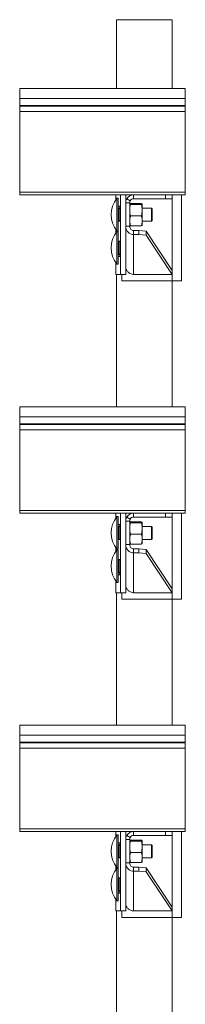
# Model space of a CAD drawing. Header units: millimetres. Extents: x 330 to 1856, y -20 to 3175.
# Tile 53 of 53: x 1687 to 1812, y 2433 to 3175. Entities that reach past the tile are written whole.
import ezdxf

# ---------------------------------------------------------------- set-up
doc = ezdxf.new("R2010")
doc.units = ezdxf.units.MM

msp = doc.modelspace()

# ---------------------------------------------------------------- linework, layer by layer
at = {"color": 7, "linetype": 'Continuous', "lineweight": 15}
for p, q in [((1759.94, 3122.98), (1759.94, 3174.98)), ((1801.94, 3174.98), (1759.94, 3174.98)), ((1801.94, 3122.98), (1801.94, 3174.98)), ((1811.94, 3122.98), (1686.94, 3122.98)), ((1686.94, 3115.53), (1686.94, 3122.98)), ((1811.94, 3115.53), (1811.94, 3122.98)), ((1811.94, 3115.53), (1686.94, 3115.53)), ((1686.94, 3110.22), (1686.94, 3115.53)), ((1811.94, 3110.22), (1811.94, 3115.53)), ((1811.94, 3110.22), (1686.94, 3110.22)), ((1686.94, 3109.85), (1686.94, 3110.22)), ((1811.94, 3109.85), (1686.94, 3109.85)), ((1686.94, 3105.72), (1686.94, 3109.85)), ((1811.94, 3105.72), (1686.94, 3105.72)), ((1686.94, 3044.88), (1686.94, 3105.72)), ((1811.94, 3109.85), (1811.94, 3110.22)), ((1811.94, 3105.72), (1811.94, 3109.85)), ((1811.94, 3044.88), (1811.94, 3105.72)), ((1811.94, 3044.88), (1686.94, 3044.88)), ((1686.94, 3042.98), (1686.94, 3044.88)), ((1811.94, 3042.98), (1811.94, 3044.88)), ((1772.94, 3042.98), (1686.94, 3042.98)), ((1759.46, 3042.98), (1759.46, 3039.16)), ((1761.32, 3040.31), (1760.32, 3040.31)), ((1760.32, 3027.98), (1760.32, 3040.31)), ((1761.32, 3027.98), (1761.32, 3040.31)), ((1762.95, 2982.98), (1762.95, 3042.98)), ((1766.94, 3036.98), (1766.94, 3042.98)), ((1769.94, 3036.98), (1766.94, 3036.98)), ((1766.94, 3019.23), (1766.94, 3036.98)), ((1767.74, 3039.98), (1770.34, 3038.48)), ((1769.94, 3019.23), (1769.94, 3036.98)), ((1770.65, 3036.35), (1778.72, 3036.35)), ((1772.94, 3042.98), (1772.94, 3039.98)), ((1772.94, 3042.98), (1796.94, 3042.98)), ((1772.94, 3039.98), (1796.94, 3039.98)), ((1796.94, 3039.98), (1796.94, 3042.98)), ((1796.94, 3042.98), (1801.94, 3042.98)), ((1801.94, 3039.98), (1796.94, 3039.98)), ((1811.94, 3042.98), (1801.94, 3042.98)), ((1801.94, 3042.98), (1801.94, 3039.98)), ((1808.94, 3042.98), (1808.94, 2977.98)), ((1762.51, 3034.48), (1761.32, 3034.48)), ((1761.32, 3032.73), (1761.57, 3032.73)), ((1761.57, 3032.73), (1761.57, 3032.98)), ((1761.57, 3032.98), (1762.51, 3032.98)), ((1761.57, 3032.73), (1761.57, 3023.23)), ((1762.51, 3022.98), (1762.51, 3034.48)), ((1770.65, 3035.55), (1778.72, 3035.55)), ((1779.44, 3031.37), (1779.44, 3035.95)), ((1786.52, 3032.98), (1779.44, 3032.98)), ((1779.44, 3023.4), (1779.44, 3031.37)), ((1787.02, 3032.48), (1786.52, 3032.98)), ((1786.52, 3027.98), (1786.52, 3032.98)), ((1787.02, 3032.48), (1787.02, 3027.98)), ((1760.32, 3015.66), (1760.32, 3027.98)), ((1761.32, 3015.66), (1761.32, 3027.98)), ((1761.57, 3023.23), (1761.32, 3023.23)), ((1761.57, 3022.98), (1761.57, 3023.23)), ((1762.13, 3022.98), (1761.57, 3022.98)), ((1762.13, 3022.98), (1762.51, 3022.98)), ((1770.65, 3027.18), (1778.72, 3027.18)), ((1779.44, 3023.4), (1779.44, 3019.99)), ((1779.44, 3022.98), (1786.52, 3022.98)), ((1786.52, 3022.98), (1786.52, 3027.98)), ((1786.52, 3022.98), (1787.02, 3023.48)), ((1787.02, 3027.98), (1787.02, 3023.48)), ((1759.46, 3016.8), (1759.46, 3014.17)), ((1760.32, 3015.66), (1761.32, 3015.66)), ((1761.32, 3015.32), (1760.32, 3015.32)), ((1760.32, 3002.99), (1760.32, 3015.32)), ((1761.32, 3002.99), (1761.32, 3015.32)), ((1769.94, 3019.23), (1766.94, 3019.23)), ((1766.94, 2992.92), (1766.94, 3019.23)), ((1770.65, 3019.61), (1778.72, 3019.61)), ((1772.94, 3015.97), (1772.94, 3012.98)), ((1776.94, 3015.97), (1772.94, 3015.97)), ((1776.94, 3012.98), (1776.94, 3015.97)), ((1776.94, 3015.97), (1782.28, 3015.45)), ((1782.28, 3015.45), (1782.28, 3012.47)), ((1801.92, 2985.99), (1782.28, 3015.45)), ((1761.32, 3007.74), (1761.57, 3007.74)), ((1761.57, 3007.74), (1761.57, 3007.99)), ((1761.57, 3007.99), (1762.13, 3007.99)), ((1761.57, 3007.74), (1761.57, 2998.24)), ((1762.51, 3007.98), (1762.14, 3007.98)), ((1762.51, 2996.48), (1762.51, 3007.98)), ((1772.94, 2982.98), (1772.94, 3012.98)), ((1776.94, 3012.98), (1772.94, 3012.98)), ((1782.28, 3012.47), (1776.94, 3012.98)), ((1801.94, 2982.98), (1782.28, 3012.47)), ((1760.32, 2990.67), (1760.32, 3002.99)), ((1761.32, 2990.67), (1761.32, 3002.99)), ((1759.46, 2991.81), (1759.46, 2982.98)), ((1761.57, 2998.24), (1761.32, 2998.24)), ((1761.32, 2996.48), (1762.51, 2996.48)), ((1761.57, 2997.99), (1761.57, 2998.24)), ((1762.51, 2997.99), (1761.57, 2997.99)), ((1766.94, 2982.98), (1766.94, 2992.92)), ((1760.32, 2990.67), (1761.32, 2990.67)), ((1759.47, 2982.98), (1759.46, 2982.98)), ((1759.47, 2982.98), (1762.95, 2982.98)), ((1759.94, 2882.98), (1759.94, 2982.98)), ((1766.94, 2982.98), (1762.95, 2982.98)), ((1763.94, 2977.98), (1763.94, 2982.98)), ((1801.94, 2977.98), (1763.94, 2977.98)), ((1772.94, 2982.98), (1801.94, 2982.98)), ((1801.94, 2882.98), (1801.94, 2977.98)), ((1808.94, 2977.98), (1801.94, 2977.98)), ((1811.94, 2882.98), (1686.94, 2882.98)), ((1686.94, 2875.53), (1686.94, 2882.98)), ((1811.94, 2875.53), (1811.94, 2882.98)), ((1811.94, 2875.53), (1686.94, 2875.53)), ((1686.94, 2870.22), (1686.94, 2875.53)), ((1811.94, 2870.22), (1811.94, 2875.53)), ((1811.94, 2870.22), (1686.94, 2870.22)), ((1686.94, 2869.85), (1686.94, 2870.22)), ((1811.94, 2869.85), (1686.94, 2869.85)), ((1686.94, 2865.72), (1686.94, 2869.85)), ((1811.94, 2865.72), (1686.94, 2865.72)), ((1686.94, 2804.88), (1686.94, 2865.72)), ((1811.94, 2869.85), (1811.94, 2870.22)), ((1811.94, 2865.72), (1811.94, 2869.85)), ((1811.94, 2804.88), (1811.94, 2865.72)), ((1811.94, 2804.88), (1686.94, 2804.88)), ((1686.94, 2802.98), (1686.94, 2804.88)), ((1772.94, 2802.98), (1686.94, 2802.98)), ((1759.46, 2802.98), (1759.46, 2799.16)), ((1761.32, 2800.31), (1760.32, 2800.31)), ((1760.32, 2787.98), (1760.32, 2800.31)), ((1761.32, 2787.98), (1761.32, 2800.31)), ((1762.95, 2742.98), (1762.95, 2802.98)), ((1766.94, 2796.98), (1766.94, 2802.98)), ((1767.74, 2799.98), (1770.34, 2798.48)), ((1772.94, 2802.98), (1772.94, 2799.98)), ((1772.94, 2802.98), (1796.94, 2802.98)), ((1772.94, 2799.98), (1796.94, 2799.98)), ((1796.94, 2799.98), (1796.94, 2802.98)), ((1796.94, 2802.98), (1801.94, 2802.98)), ((1801.94, 2799.98), (1796.94, 2799.98)), ((1811.94, 2802.98), (1801.94, 2802.98)), ((1801.94, 2802.98), (1801.94, 2799.98)), ((1808.94, 2802.98), (1808.94, 2737.98)), ((1811.94, 2802.98), (1811.94, 2804.88)), ((1762.51, 2794.48), (1761.32, 2794.48)), ((1761.32, 2792.73), (1761.57, 2792.73)), ((1761.57, 2792.73), (1761.57, 2792.98)), ((1761.57, 2792.98), (1762.51, 2792.98)), ((1761.57, 2792.73), (1761.57, 2783.23)), ((1762.51, 2782.98), (1762.51, 2794.48)), ((1769.94, 2796.98), (1766.94, 2796.98)), ((1766.94, 2779.23), (1766.94, 2796.98)), ((1769.94, 2779.23), (1769.94, 2796.98)), ((1770.65, 2796.35), (1778.72, 2796.35)), ((1770.65, 2795.55), (1778.72, 2795.55)), ((1779.44, 2791.37), (1779.44, 2795.95)), ((1786.52, 2792.98), (1779.44, 2792.98)), ((1779.44, 2783.4), (1779.44, 2791.37)), ((1787.02, 2792.48), (1786.52, 2792.98)), ((1786.52, 2787.98), (1786.52, 2792.98)), ((1787.02, 2792.48), (1787.02, 2787.98)), ((1760.32, 2775.66), (1760.32, 2787.98)), ((1761.32, 2775.66), (1761.32, 2787.98)), ((1770.65, 2787.18), (1778.72, 2787.18)), ((1786.52, 2782.98), (1786.52, 2787.98)), ((1787.02, 2787.98), (1787.02, 2783.48)), ((1759.46, 2776.8), (1759.46, 2774.17)), ((1761.57, 2783.23), (1761.32, 2783.23)), ((1761.57, 2782.98), (1761.57, 2783.23)), ((1762.13, 2782.98), (1761.57, 2782.98)), ((1762.13, 2782.98), (1762.51, 2782.98)), ((1769.94, 2779.23), (1766.94, 2779.23)), ((1766.94, 2752.92), (1766.94, 2779.23)), ((1770.65, 2779.61), (1778.72, 2779.61)), ((1779.44, 2783.4), (1779.44, 2779.99)), ((1779.44, 2782.98), (1786.52, 2782.98)), ((1786.52, 2782.98), (1787.02, 2783.48)), ((1760.32, 2775.66), (1761.32, 2775.66)), ((1761.32, 2775.32), (1760.32, 2775.32)), ((1760.32, 2762.99), (1760.32, 2775.32)), ((1761.32, 2762.99), (1761.32, 2775.32)), ((1772.94, 2775.97), (1772.94, 2772.98)), ((1776.94, 2775.97), (1772.94, 2775.97)), ((1772.94, 2742.98), (1772.94, 2772.98)), ((1776.94, 2772.98), (1772.94, 2772.98)), ((1776.94, 2772.98), (1776.94, 2775.97)), ((1776.94, 2775.97), (1782.28, 2775.45)), ((1782.28, 2772.47), (1776.94, 2772.98)), ((1782.28, 2775.45), (1782.28, 2772.47)), ((1801.92, 2745.99), (1782.28, 2775.45)), ((1801.94, 2742.98), (1782.28, 2772.47)), ((1760.32, 2750.67), (1760.32, 2762.99)), ((1761.32, 2767.74), (1761.57, 2767.74)), ((1761.32, 2750.67), (1761.32, 2762.99)), ((1761.57, 2767.74), (1761.57, 2767.99)), ((1761.57, 2767.99), (1762.13, 2767.99)), ((1761.57, 2767.74), (1761.57, 2758.24)), ((1762.51, 2767.98), (1762.14, 2767.98)), ((1762.51, 2756.48), (1762.51, 2767.98)), ((1761.57, 2758.24), (1761.32, 2758.24)), ((1761.32, 2756.48), (1762.51, 2756.48)), ((1761.57, 2757.99), (1761.57, 2758.24)), ((1762.51, 2757.99), (1761.57, 2757.99)), ((1759.46, 2751.81), (1759.46, 2742.98)), ((1760.32, 2750.67), (1761.32, 2750.67)), ((1766.94, 2742.98), (1766.94, 2752.92)), ((1759.47, 2742.98), (1759.46, 2742.98)), ((1759.47, 2742.98), (1762.95, 2742.98)), ((1759.94, 2642.98), (1759.94, 2742.98)), ((1766.94, 2742.98), (1762.95, 2742.98)), ((1763.94, 2737.98), (1763.94, 2742.98)), ((1772.94, 2742.98), (1801.94, 2742.98)), ((1801.94, 2737.98), (1763.94, 2737.98)), ((1801.94, 2642.98), (1801.94, 2737.98)), ((1808.94, 2737.98), (1801.94, 2737.98)), ((1811.94, 2642.98), (1686.94, 2642.98)), ((1686.94, 2635.52), (1686.94, 2642.98)), ((1811.94, 2635.52), (1811.94, 2642.98)), ((1811.94, 2635.52), (1686.94, 2635.52)), ((1686.94, 2630.22), (1686.94, 2635.52)), ((1811.94, 2630.22), (1811.94, 2635.52)), ((1811.94, 2630.22), (1686.94, 2630.22)), ((1686.94, 2629.85), (1686.94, 2630.22)), ((1811.94, 2629.85), (1686.94, 2629.85)), ((1686.94, 2625.72), (1686.94, 2629.85)), ((1811.94, 2629.85), (1811.94, 2630.22)), ((1811.94, 2625.72), (1811.94, 2629.85)), ((1811.94, 2625.72), (1686.94, 2625.72)), ((1686.94, 2564.88), (1686.94, 2625.72)), ((1811.94, 2564.88), (1811.94, 2625.72)), ((1811.94, 2564.88), (1686.94, 2564.88)), ((1686.94, 2562.98), (1686.94, 2564.88)), ((1772.94, 2562.98), (1686.94, 2562.98)), ((1759.46, 2562.98), (1759.46, 2559.16)), ((1762.95, 2502.98), (1762.95, 2562.98)), ((1766.94, 2556.98), (1766.94, 2562.98)), ((1772.94, 2562.98), (1772.94, 2559.98)), ((1772.94, 2562.98), (1796.94, 2562.98)), ((1796.94, 2559.98), (1796.94, 2562.98)), ((1796.94, 2562.98), (1801.94, 2562.98)), ((1811.94, 2562.98), (1801.94, 2562.98)), ((1801.94, 2562.98), (1801.94, 2559.98)), ((1808.94, 2562.98), (1808.94, 2497.98)), ((1811.94, 2562.98), (1811.94, 2564.88)), ((1761.32, 2560.31), (1760.32, 2560.31)), ((1760.32, 2547.98), (1760.32, 2560.31)), ((1761.32, 2547.98), (1761.32, 2560.31)), ((1762.51, 2554.48), (1761.32, 2554.48)), ((1762.51, 2542.98), (1762.51, 2554.48)), ((1769.94, 2556.98), (1766.94, 2556.98)), ((1766.94, 2539.23), (1766.94, 2556.98)), ((1767.74, 2559.98), (1770.34, 2558.48)), ((1769.94, 2539.23), (1769.94, 2556.98)), ((1770.65, 2556.35), (1778.72, 2556.35)), ((1770.65, 2555.55), (1778.72, 2555.55)), ((1772.94, 2559.98), (1796.94, 2559.98)), ((1779.44, 2551.37), (1779.44, 2555.95)), ((1801.94, 2559.98), (1796.94, 2559.98)), ((1760.32, 2535.66), (1760.32, 2547.98)), ((1761.32, 2552.73), (1761.57, 2552.73)), ((1761.32, 2535.66), (1761.32, 2547.98)), ((1761.57, 2552.73), (1761.57, 2552.98)), ((1761.57, 2552.98), (1762.51, 2552.98)), ((1761.57, 2552.73), (1761.57, 2543.23)), ((1770.65, 2547.18), (1778.72, 2547.18)), ((1786.52, 2552.98), (1779.44, 2552.98)), ((1779.44, 2543.4), (1779.44, 2551.37)), ((1787.02, 2552.48), (1786.52, 2552.98)), ((1786.52, 2547.98), (1786.52, 2552.98)), ((1786.52, 2542.98), (1786.52, 2547.98)), ((1787.02, 2552.48), (1787.02, 2547.98)), ((1787.02, 2547.98), (1787.02, 2543.48)), ((1761.57, 2543.23), (1761.32, 2543.23)), ((1761.57, 2542.98), (1761.57, 2543.23)), ((1762.13, 2542.98), (1761.57, 2542.98)), ((1762.13, 2542.98), (1762.51, 2542.98)), ((1769.94, 2539.23), (1766.94, 2539.23)), ((1766.94, 2512.92), (1766.94, 2539.23)), ((1770.65, 2539.61), (1778.72, 2539.61)), ((1779.44, 2543.4), (1779.44, 2539.99)), ((1779.44, 2542.98), (1786.52, 2542.98)), ((1786.52, 2542.98), (1787.02, 2543.48)), ((1759.46, 2536.8), (1759.46, 2534.17)), ((1760.32, 2535.66), (1761.32, 2535.66)), ((1761.32, 2535.32), (1760.32, 2535.32)), ((1760.32, 2522.99), (1760.32, 2535.32)), ((1761.32, 2522.99), (1761.32, 2535.32)), ((1772.94, 2535.97), (1772.94, 2532.98)), ((1776.94, 2535.97), (1772.94, 2535.97)), ((1772.94, 2502.98), (1772.94, 2532.98)), ((1776.94, 2532.98), (1772.94, 2532.98)), ((1776.94, 2532.98), (1776.94, 2535.97)), ((1776.94, 2535.97), (1782.28, 2535.45)), ((1782.28, 2532.47), (1776.94, 2532.98)), ((1782.28, 2535.45), (1782.28, 2532.47)), ((1801.92, 2505.99), (1782.28, 2535.45)), ((1801.94, 2502.98), (1782.28, 2532.47)), ((1761.32, 2527.74), (1761.57, 2527.74)), ((1761.57, 2527.74), (1761.57, 2527.99)), ((1761.57, 2527.99), (1762.13, 2527.99)), ((1761.57, 2527.74), (1761.57, 2518.24)), ((1762.51, 2527.98), (1762.14, 2527.98)), ((1762.51, 2516.48), (1762.51, 2527.98)), ((1760.32, 2510.67), (1760.32, 2522.99)), ((1761.32, 2510.67), (1761.32, 2522.99)), ((1761.57, 2518.24), (1761.32, 2518.24)), ((1761.57, 2517.99), (1761.57, 2518.24)), ((1762.51, 2517.99), (1761.57, 2517.99)), ((1759.46, 2511.81), (1759.46, 2502.98)), ((1760.32, 2510.67), (1761.32, 2510.67)), ((1761.32, 2516.48), (1762.51, 2516.48)), ((1766.94, 2502.98), (1766.94, 2512.92)), ((1759.47, 2502.98), (1759.46, 2502.98)), ((1759.47, 2502.98), (1762.95, 2502.98)), ((1759.94, 2327.98), (1759.94, 2502.98)), ((1766.94, 2502.98), (1762.95, 2502.98)), ((1763.94, 2497.98), (1763.94, 2502.98)), ((1772.94, 2502.98), (1801.94, 2502.98)), ((1801.94, 2497.98), (1763.94, 2497.98)), ((1801.94, 2327.98), (1801.94, 2497.98)), ((1808.94, 2497.98), (1801.94, 2497.98))]:
    msp.add_line(p, q, dxfattribs=at)
at = {"color": 8, "linetype": 'Continuous', "lineweight": 15}
for p, q in [((1759.47, 3042.98), (1759.47, 3039.18)), ((1801.94, 3039.98), (1801.94, 2977.98)), ((1762.51, 3032.73), (1761.57, 3032.73)), ((1761.57, 3023.23), (1762.51, 3023.23)), ((1759.47, 3016.78), (1759.47, 3014.2)), ((1762.51, 3007.74), (1761.57, 3007.74)), ((1759.47, 2991.79), (1759.47, 2982.98)), ((1761.57, 2998.24), (1762.51, 2998.24)), ((1759.47, 2802.98), (1759.47, 2799.18)), ((1801.94, 2799.98), (1801.94, 2737.98)), ((1762.51, 2792.73), (1761.57, 2792.73)), ((1759.47, 2776.78), (1759.47, 2774.2)), ((1761.57, 2783.23), (1762.51, 2783.23)), ((1762.51, 2767.74), (1761.57, 2767.74)), ((1761.57, 2758.24), (1762.51, 2758.24)), ((1759.47, 2751.79), (1759.47, 2742.98)), ((1759.47, 2562.98), (1759.47, 2559.18)), ((1801.94, 2559.98), (1801.94, 2497.98)), ((1762.51, 2552.73), (1761.57, 2552.73)), ((1761.57, 2543.23), (1762.51, 2543.23)), ((1759.47, 2536.78), (1759.47, 2534.2)), ((1762.51, 2527.74), (1761.57, 2527.74)), ((1761.57, 2518.24), (1762.51, 2518.24)), ((1759.47, 2511.79), (1759.47, 2502.98))]:
    msp.add_line(p, q, dxfattribs=at)
at = {"color": 7, "linetype": 'Continuous', "lineweight": 15}
for centre, radius, start, end in [((1775.47, 3027.98), 19.53, 140.87209, 219.12791), ((1772.94, 3036.98), 6, 150, 180), ((1772.94, 3036.98), 6, 90, 150), ((1772.94, 3036.98), 3, 150, 180), ((1772.94, 3036.98), 3, 90, 150), ((1761.57, 3033.23), 0.25, 180, 270), ((1761.57, 3022.73), 0.25, 90, 180), ((1775.47, 3002.99), 19.53, 140.87209, 219.12791), ((1761.57, 3008.24), 0.25, 180, 270), ((1761.57, 2997.74), 0.25, 90, 180), ((1775.47, 2787.98), 19.53, 140.87209, 219.12791), ((1772.94, 2796.98), 6, 150, 180), ((1772.94, 2796.98), 6, 90, 150), ((1772.94, 2796.98), 3, 90, 150), ((1761.57, 2793.23), 0.25, 180, 270), ((1772.94, 2796.98), 3, 150, 180), ((1761.57, 2782.73), 0.25, 90, 180), ((1775.47, 2762.99), 19.53, 140.87209, 219.12791), ((1761.57, 2768.24), 0.25, 180, 270), ((1761.57, 2757.74), 0.25, 90, 180), ((1772.94, 2556.98), 6, 90, 150), ((1775.47, 2547.98), 19.53, 140.87209, 219.12791), ((1772.94, 2556.98), 6, 150, 180), ((1772.94, 2556.98), 3, 150, 180), ((1772.94, 2556.98), 3, 90, 150), ((1761.57, 2553.23), 0.25, 180, 270), ((1761.57, 2542.73), 0.25, 90, 180), ((1775.47, 2522.99), 19.53, 140.87209, 219.12791), ((1761.57, 2528.24), 0.25, 180, 270), ((1761.57, 2517.74), 0.25, 90, 180)]:
    msp.add_arc(centre, radius, start, end, dxfattribs=at)
for points, knots in [([(1769.94, 3035.95), (1769.94, 3035.96), (1769.95, 3036.03), (1770.1, 3036.17), (1770.47, 3036.29), (1770.65, 3036.35)], [0, 0, 0, 0, 0.070083, 0.530779, 1, 1, 1, 1]), ([(1779.44, 3035.95), (1779.44, 3035.96), (1779.43, 3036.03), (1779.28, 3036.17), (1778.91, 3036.29), (1778.72, 3036.35)], [0, 0, 0, 0, 0.070083, 0.530779, 1, 1, 1, 1]), ([(1770.65, 3035.55), (1770.45, 3035.62), (1770.05, 3035.75), (1769.98, 3035.88), (1769.94, 3035.95)], [0, 0, 0, 0, 0.495458, 1, 1, 1, 1]), ([(1769.94, 3031.37), (1769.94, 3031.47), (1769.95, 3032.22), (1770.1, 3033.64), (1770.47, 3034.91), (1770.65, 3035.55)], [0, 0, 0, 0, 0.070093, 0.530792, 1, 1, 1, 1]), ([(1770.65, 3027.18), (1770.45, 3027.86), (1770.05, 3029.24), (1769.98, 3030.65), (1769.94, 3031.37)], [0, 0, 0, 0, 0.495468, 1, 1, 1, 1]), ([(1778.72, 3035.55), (1778.92, 3035.62), (1779.33, 3035.75), (1779.4, 3035.88), (1779.44, 3035.95)], [0, 0, 0, 0, 0.495458, 1, 1, 1, 1]), ([(1779.44, 3031.37), (1779.44, 3031.47), (1779.43, 3032.22), (1779.28, 3033.64), (1778.91, 3034.91), (1778.72, 3035.55)], [0, 0, 0, 0, 0.070093, 0.530792, 1, 1, 1, 1]), ([(1778.72, 3027.18), (1778.92, 3027.86), (1779.33, 3029.24), (1779.4, 3030.65), (1779.44, 3031.37)], [0, 0, 0, 0, 0.4954684, 1, 1, 1, 1]), ([(1769.94, 3023.4), (1769.95, 3023.74), (1769.99, 3025.02), (1770.37, 3026.27), (1770.65, 3027.18)], [0, 0, 0, 0, 0.268625, 1, 1, 1, 1]), ([(1770.65, 3019.61), (1770.55, 3019.93), (1770.13, 3021.16), (1770.02, 3022.45), (1769.94, 3023.4)], [0, 0, 0, 0, 0.257551, 1, 1, 1, 1]), ([(1779.44, 3023.4), (1779.43, 3023.74), (1779.39, 3025.02), (1779.01, 3026.27), (1778.72, 3027.18)], [0, 0, 0, 0, 0.268625, 1, 1, 1, 1]), ([(1778.72, 3019.61), (1778.83, 3019.93), (1779.25, 3021.16), (1779.36, 3022.45), (1779.44, 3023.4)], [0, 0, 0, 0, 0.2575508, 1, 1, 1, 1]), ([(1766.94, 3019.23), (1767.01, 3018.51), (1767.16, 3017.06), (1768.29, 3015.15), (1769.94, 3013.73), (1771.6, 3013.08), (1772.62, 3013), (1772.94, 3012.98)], [0, 0, 0, 0, 0.224712, 0.449455, 0.674189, 0.898934, 1, 1, 1, 1]), ([(1769.94, 3020.01), (1769.94, 3020), (1769.95, 3019.93), (1770.1, 3019.79), (1770.47, 3019.67), (1770.65, 3019.61)], [0, 0, 0, 0, 0.070085, 0.530786, 1, 1, 1, 1]), ([(1769.94, 3019.23), (1769.99, 3018.77), (1770.1, 3017.89), (1770.87, 3016.82), (1771.86, 3016.14), (1772.6, 3016.02), (1772.94, 3015.97)], [0, 0, 0, 0, 0.276933, 0.529654, 0.782322, 1, 1, 1, 1]), ([(1779.44, 3020.01), (1779.44, 3020), (1779.43, 3019.93), (1779.28, 3019.79), (1778.91, 3019.67), (1778.72, 3019.61)], [0, 0, 0, 0, 0.070085, 0.530786, 1, 1, 1, 1]), ([(1772.94, 2982.98), (1772.26, 2983.05), (1770.91, 2983.19), (1769.11, 2984.24), (1767.75, 2985.77), (1767.04, 2987.46), (1766.97, 2988.57), (1766.94, 2989.01)], [0, 0, 0, 0, 0.215102, 0.43021, 0.645315, 0.86042, 1, 1, 1, 1]), ([(1769.94, 2795.95), (1769.94, 2795.96), (1769.95, 2796.03), (1770.1, 2796.17), (1770.47, 2796.29), (1770.65, 2796.35)], [0, 0, 0, 0, 0.070084, 0.530781, 1, 1, 1, 1]), ([(1770.65, 2795.55), (1770.45, 2795.62), (1770.05, 2795.75), (1769.98, 2795.88), (1769.94, 2795.95)], [0, 0, 0, 0, 0.495459, 1, 1, 1, 1]), ([(1769.94, 2791.37), (1769.94, 2791.47), (1769.95, 2792.22), (1770.1, 2793.64), (1770.47, 2794.91), (1770.65, 2795.55)], [0, 0, 0, 0, 0.070081, 0.53078, 1, 1, 1, 1]), ([(1770.65, 2787.18), (1770.45, 2787.86), (1770.05, 2789.24), (1769.98, 2790.65), (1769.94, 2791.37)], [0, 0, 0, 0, 0.495451, 1, 1, 1, 1]), ([(1779.44, 2795.95), (1779.44, 2795.96), (1779.43, 2796.03), (1779.28, 2796.17), (1778.91, 2796.29), (1778.72, 2796.35)], [0, 0, 0, 0, 0.070084, 0.530781, 1, 1, 1, 1]), ([(1778.72, 2795.55), (1778.92, 2795.62), (1779.33, 2795.75), (1779.4, 2795.88), (1779.44, 2795.95)], [0, 0, 0, 0, 0.495459, 1, 1, 1, 1]), ([(1779.44, 2791.37), (1779.44, 2791.47), (1779.43, 2792.22), (1779.28, 2793.64), (1778.91, 2794.91), (1778.72, 2795.55)], [0, 0, 0, 0, 0.070081, 0.53078, 1, 1, 1, 1]), ([(1778.72, 2787.18), (1778.92, 2787.86), (1779.33, 2789.24), (1779.4, 2790.65), (1779.44, 2791.37)], [0, 0, 0, 0, 0.495451, 1, 1, 1, 1]), ([(1769.94, 2783.4), (1769.95, 2783.74), (1769.99, 2785.02), (1770.37, 2786.27), (1770.65, 2787.18)], [0, 0, 0, 0, 0.268635, 1, 1, 1, 1]), ([(1779.44, 2783.4), (1779.43, 2783.74), (1779.39, 2785.02), (1779.01, 2786.27), (1778.72, 2787.18)], [0, 0, 0, 0, 0.268635, 1, 1, 1, 1]), ([(1766.94, 2779.23), (1767.01, 2778.51), (1767.16, 2777.06), (1768.29, 2775.15), (1769.94, 2773.73), (1771.6, 2773.08), (1772.62, 2773), (1772.94, 2772.98)], [0, 0, 0, 0, 0.224702, 0.449446, 0.67419, 0.898932, 1, 1, 1, 1]), ([(1770.65, 2779.61), (1770.55, 2779.93), (1770.13, 2781.16), (1770.02, 2782.45), (1769.94, 2783.4)], [0, 0, 0, 0, 0.257553, 1, 1, 1, 1]), ([(1769.94, 2780.01), (1769.94, 2780), (1769.95, 2779.93), (1770.1, 2779.79), (1770.47, 2779.67), (1770.65, 2779.61)], [0, 0, 0, 0, 0.070083, 0.530786, 1, 1, 1, 1]), ([(1769.94, 2779.23), (1769.99, 2778.77), (1770.1, 2777.89), (1770.87, 2776.82), (1771.86, 2776.14), (1772.6, 2776.02), (1772.94, 2775.97)], [0, 0, 0, 0, 0.276917, 0.529649, 0.78232, 1, 1, 1, 1]), ([(1778.72, 2779.61), (1778.83, 2779.93), (1779.25, 2781.16), (1779.36, 2782.45), (1779.44, 2783.4)], [0, 0, 0, 0, 0.257553, 1, 1, 1, 1]), ([(1779.44, 2780.01), (1779.44, 2780), (1779.43, 2779.93), (1779.28, 2779.79), (1778.91, 2779.67), (1778.72, 2779.61)], [0, 0, 0, 0, 0.070083, 0.530786, 1, 1, 1, 1]), ([(1772.94, 2742.98), (1772.26, 2743.05), (1770.91, 2743.19), (1769.11, 2744.24), (1767.75, 2745.77), (1767.04, 2747.46), (1766.97, 2748.57), (1766.94, 2749.01)], [0, 0, 0, 0, 0.215102, 0.430206, 0.64531, 0.860408, 1, 1, 1, 1]), ([(1769.94, 2555.95), (1769.94, 2555.96), (1769.95, 2556.03), (1770.1, 2556.17), (1770.47, 2556.29), (1770.65, 2556.35)], [0, 0, 0, 0, 0.070084, 0.530781, 1, 1, 1, 1]), ([(1770.65, 2555.55), (1770.45, 2555.62), (1770.05, 2555.75), (1769.98, 2555.88), (1769.94, 2555.95)], [0, 0, 0, 0, 0.495459, 1, 1, 1, 1]), ([(1769.94, 2551.37), (1769.94, 2551.47), (1769.95, 2552.22), (1770.1, 2553.64), (1770.47, 2554.91), (1770.65, 2555.55)], [0, 0, 0, 0, 0.070081, 0.53078, 1, 1, 1, 1]), ([(1779.44, 2555.95), (1779.44, 2555.96), (1779.43, 2556.03), (1779.28, 2556.17), (1778.91, 2556.29), (1778.72, 2556.35)], [0, 0, 0, 0, 0.070084, 0.530781, 1, 1, 1, 1]), ([(1778.72, 2555.55), (1778.92, 2555.62), (1779.33, 2555.75), (1779.4, 2555.88), (1779.44, 2555.95)], [0, 0, 0, 0, 0.495459, 1, 1, 1, 1]), ([(1779.44, 2551.37), (1779.44, 2551.47), (1779.43, 2552.22), (1779.28, 2553.64), (1778.91, 2554.91), (1778.72, 2555.55)], [0, 0, 0, 0, 0.070081, 0.53078, 1, 1, 1, 1]), ([(1770.65, 2547.18), (1770.45, 2547.86), (1770.05, 2549.24), (1769.98, 2550.65), (1769.94, 2551.37)], [0, 0, 0, 0, 0.495451, 1, 1, 1, 1]), ([(1769.94, 2543.4), (1769.95, 2543.74), (1769.99, 2545.02), (1770.37, 2546.27), (1770.65, 2547.18)], [0, 0, 0, 0, 0.268635, 1, 1, 1, 1]), ([(1778.72, 2547.18), (1778.92, 2547.86), (1779.33, 2549.24), (1779.4, 2550.65), (1779.44, 2551.37)], [0, 0, 0, 0, 0.495451, 1, 1, 1, 1]), ([(1779.44, 2543.4), (1779.43, 2543.74), (1779.39, 2545.02), (1779.01, 2546.27), (1778.72, 2547.18)], [0, 0, 0, 0, 0.268635, 1, 1, 1, 1]), ([(1766.94, 2539.23), (1767.01, 2538.51), (1767.16, 2537.06), (1768.29, 2535.15), (1769.94, 2533.73), (1771.6, 2533.08), (1772.62, 2533), (1772.94, 2532.98)], [0, 0, 0, 0, 0.224702, 0.449446, 0.67419, 0.898932, 1, 1, 1, 1]), ([(1770.65, 2539.61), (1770.55, 2539.93), (1770.13, 2541.16), (1770.02, 2542.45), (1769.94, 2543.4)], [0, 0, 0, 0, 0.257553, 1, 1, 1, 1]), ([(1769.94, 2540.01), (1769.94, 2540), (1769.95, 2539.93), (1770.1, 2539.79), (1770.47, 2539.67), (1770.65, 2539.61)], [0, 0, 0, 0, 0.070083, 0.530786, 1, 1, 1, 1]), ([(1769.94, 2539.23), (1769.99, 2538.77), (1770.1, 2537.89), (1770.87, 2536.82), (1771.86, 2536.14), (1772.6, 2536.02), (1772.94, 2535.97)], [0, 0, 0, 0, 0.276917, 0.529649, 0.78232, 1, 1, 1, 1]), ([(1778.72, 2539.61), (1778.83, 2539.93), (1779.25, 2541.16), (1779.36, 2542.45), (1779.44, 2543.4)], [0, 0, 0, 0, 0.257553, 1, 1, 1, 1]), ([(1779.44, 2540.01), (1779.44, 2540), (1779.43, 2539.93), (1779.28, 2539.79), (1778.91, 2539.67), (1778.72, 2539.61)], [0, 0, 0, 0, 0.070083, 0.530786, 1, 1, 1, 1]), ([(1772.94, 2502.98), (1772.26, 2503.05), (1770.91, 2503.19), (1769.11, 2504.24), (1767.75, 2505.77), (1767.04, 2507.46), (1766.97, 2508.57), (1766.94, 2509.01)], [0, 0, 0, 0, 0.215102, 0.430206, 0.64531, 0.860414, 1, 1, 1, 1])]:
    msp.add_open_spline(points, degree=3, knots=knots, dxfattribs=at)

doc.saveas('drawing.dxf')
